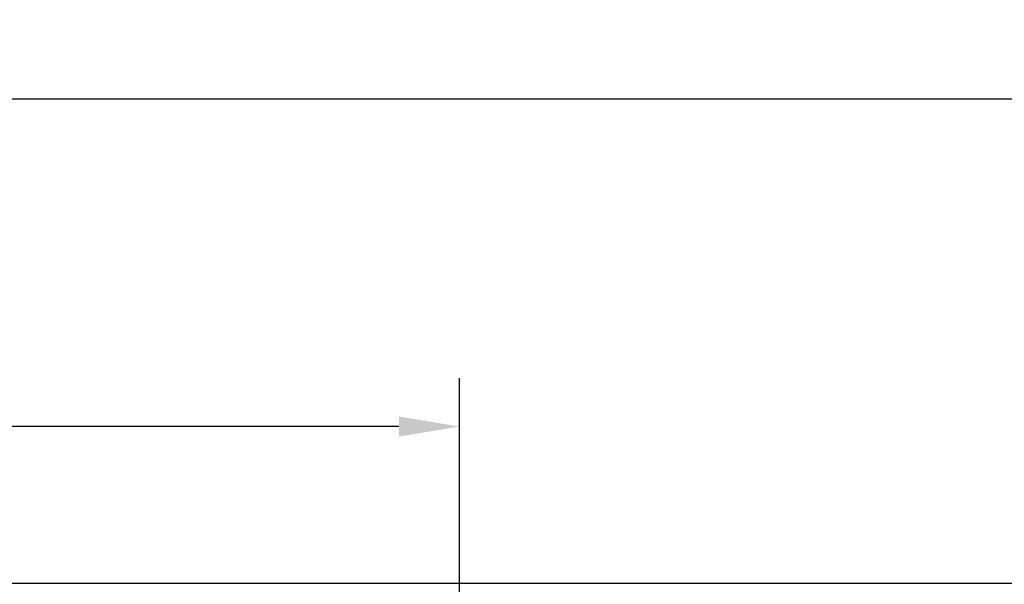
# Model space of a CAD drawing. Header units: millimetres. Extents: x 7592 to 10531, y 3981 to 6059.
# Tile 36 of 130: x 8731 to 8894, y 5750 to 5843. Entities that reach past the tile are written whole.
import ezdxf

# ---------------------------------------------------------------- set-up
doc = ezdxf.new("R2010")
doc.units = ezdxf.units.MM
doc.dimstyles.get("Standard").update_dxf_attribs({"dimtxt": 20, "dimasz": 10, "dimexe": 8, "dimexo": 8, "dimgap": 10, "dimtad": 0, "dimtih": 1, "dimtoh": 1, "dimdsep": 46, "dimtxsty": 'Standard', "dimcen": 0.09, "dimadec": 0, "dimazin": 0, "dimtfac": 1, "dimtofl": 0, "dimtmove": 0, "dimatfit": 3, "dimfxl": 0, "dimtolj": 1, "dimtzin": 0, "dimarcsym": 0})

# ---------------------------------------------------------------- blocks, each defined once
blk = doc.blocks.new('*D17')
at = {"color": 0, "lineweight": -2}
for p, q in [((8300.9, 5564.1), (8300.9, 5784.16)), ((8803.9, 5556.6), (8803.9, 5784.16)), ((8310.9, 5776.16), (8517.4, 5776.16)), ((8793.9, 5776.16), (8587.4, 5776.16))]:
    blk.add_line(p, q, dxfattribs=at)
at = {"color": 0, "lineweight": 18}
for points in [[(8310.9, 5777.83), (8310.9, 5774.5), (8300.9, 5776.16)], [(8793.9, 5777.83), (8793.9, 5774.5), (8803.9, 5776.16)]]:
    blk.add_solid(points, dxfattribs=at)
at = {"layer": 'Defpoints', "color": 0, "lineweight": 18}
for p in [(8803.9, 5776.16), (8300.9, 5556.1), (8803.9, 5548.6)]:
    blk.add_point(p, dxfattribs=at)
at = {"color": 0, "lineweight": 18, "insert": (8552.4, 5776.16), "char_height": 20, "attachment_point": 5}
blk.add_mtext('\\A1;503', dxfattribs=at)
blk = doc.blocks.new('*D18')
at = {"color": 0, "lineweight": -2}
for p, q in [((8174.4, 5667.5), (8174.4, 5838.25)), ((8935.9, 5690.04), (8935.9, 5838.25)), ((8184.4, 5830.25), (8518.49, 5830.25)), ((8925.9, 5830.25), (8591.82, 5830.25))]:
    blk.add_line(p, q, dxfattribs=at)
at = {"color": 0, "lineweight": 18}
for points in [[(8184.4, 5831.91), (8184.4, 5828.58), (8174.4, 5830.25)], [(8925.9, 5831.91), (8925.9, 5828.58), (8935.9, 5830.25)]]:
    blk.add_solid(points, dxfattribs=at)
at = {"layer": 'Defpoints', "color": 0, "lineweight": 18}
for p in [(8935.9, 5830.25), (8935.9, 5682.04), (8174.4, 5659.5)]:
    blk.add_point(p, dxfattribs=at)
at = {"color": 0, "lineweight": 18, "insert": (8555.15, 5830.25), "char_height": 20, "attachment_point": 5}
blk.add_mtext('\\A1;762', dxfattribs=at)

msp = doc.modelspace()

# ---------------------------------------------------------------- linework, layer by layer
at = {"linetype": 'Continuous'}
msp.add_line((8665.201, 5750.312), (8942.609, 5750.312), dxfattribs=at)

# ---------------------------------------------------------------- dimensions: what is measured, and where the dimension line sits
at = {"lineweight": 18}
dim = msp.add_linear_dim(base=(8935.905, 5830.247), p1=(8174.405, 5659.496), p2=(8935.905, 5682.045), text='762', dimstyle='Standard', dxfattribs=at)
dim.commit()
dim.dimension.update_dxf_attribs({"geometry": '*D18', "text_midpoint": (8555.155, 5830.247)})
dim = msp.add_linear_dim(base=(8803.905, 5776.164), p1=(8300.905, 5556.096), p2=(8803.905, 5548.596), dimstyle='Standard', dxfattribs=at)
dim.commit()
dim.dimension.update_dxf_attribs({"geometry": '*D17', "text_midpoint": (8552.405, 5776.164)})

doc.saveas('drawing.dxf')
